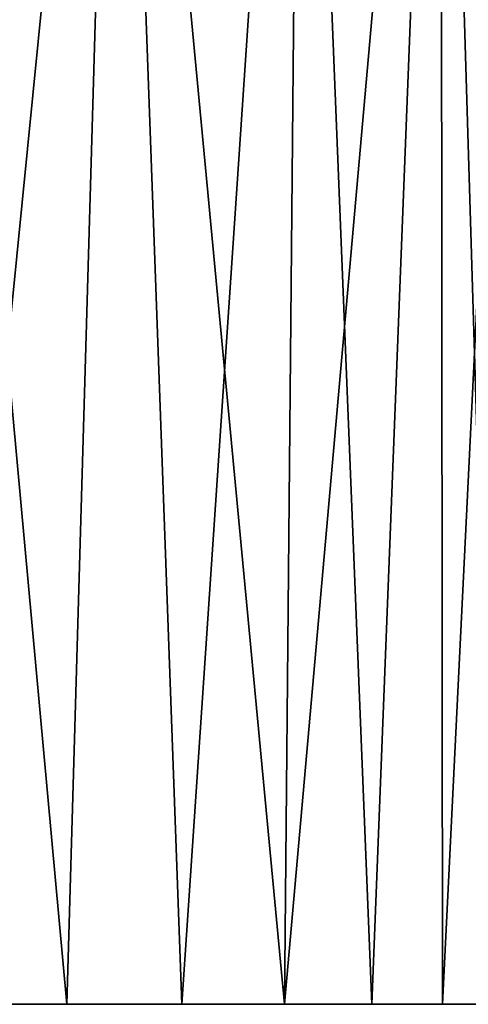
# Model space of a CAD drawing. Header units: millimetres. Extents: x -55 to 125, y -37 to 29.
# Tile 36 of 74: x 47.67 to 53.76, y -12 to 1.39. Entities that reach past the tile are written whole.
import ezdxf

# ---------------------------------------------------------------- set-up
doc = ezdxf.new("R2010")
doc.units = ezdxf.units.MM
doc.header["$LTSCALE"] = 33.374815
for name, color, linetype in [('1', 7, 'CONTINUOUS'), ('23', 7, 'CONTINUOUS'), ('25', 7, 'CONTINUOUS')]:
    doc.layers.add(name, color=color, linetype=linetype)

msp = doc.modelspace()

# ---------------------------------------------------------------- linework, layer by layer
at = {"layer": '1', "color": 250, "linetype": 'Continuous', "true_color": 0x2f3335}
for points in [[(46.611, -12, -54.114), (48.305, -12, -53.412), (46.611, -12, 54.114), (46.611, -12, -54.114)], [(46.611, -12, 54.114), (48.305, -12, -53.412), (48.305, -12, 53.412), (46.611, -12, 54.114)], [(48.305, -12, -53.412), (49.869, -12, -52.454), (48.305, -12, 53.412), (48.305, -12, -53.412)], [(48.305, -12, 53.412), (49.869, -12, -52.454), (49.869, -12, 52.454), (48.305, -12, 53.412)], [(49.869, -12, 52.454), (51.263, -12, -51.263), (51.263, -12, 51.263), (49.869, -12, 52.454)], [(49.869, -12, -52.454), (51.263, -12, -51.263), (49.869, -12, 52.454), (49.869, -12, -52.454)], [(51.263, -12, -51.263), (52.454, -12, -49.869), (51.263, -12, 51.263), (51.263, -12, -51.263)], [(51.263, -12, 51.263), (52.454, -12, -49.869), (52.454, -12, 49.869), (51.263, -12, 51.263)], [(52.454, -12, -49.869), (53.412, -12, -48.305), (52.454, -12, 49.869), (52.454, -12, -49.869)], [(52.454, -12, 49.869), (53.412, -12, -48.305), (53.412, -12, 48.305), (52.454, -12, 49.869)], [(53.412, -12, -48.305), (54.114, -12, -46.611), (53.412, -12, 48.305), (53.412, -12, -48.305)], [(53.412, -12, 48.305), (54.114, -12, -46.611), (54.114, -12, 46.611), (53.412, -12, 48.305)]]:
    msp.add_3dface(points, dxfattribs=at)
at = {"layer": '23', "color": 250, "linetype": 'Continuous', "true_color": 0x2f3335}
for points in [[(46.611, -12, -54.114), (46.106, 12, -54.591), (49, 12, -53.392), (46.611, -12, -54.114)], [(48.305, -12, -53.412), (46.611, -12, -54.114), (49, 12, -53.392), (48.305, -12, -53.412)], [(49.869, -12, -52.454), (48.305, -12, -53.412), (49, 12, -53.392), (49.869, -12, -52.454)], [(49.869, -12, -52.454), (49, 12, -53.392), (51.485, 12, -51.485), (49.869, -12, -52.454)], [(51.263, -12, -51.263), (49.869, -12, -52.454), (51.485, 12, -51.485), (51.263, -12, -51.263)], [(52.454, -12, -49.869), (51.263, -12, -51.263), (53.392, 12, -49), (52.454, -12, -49.869)], [(51.263, -12, -51.263), (51.485, 12, -51.485), (53.392, 12, -49), (51.263, -12, -51.263)], [(53.412, -12, -48.305), (52.454, -12, -49.869), (53.392, 12, -49), (53.412, -12, -48.305)], [(53.412, -12, -48.305), (53.392, 12, -49), (54.591, 12, -46.106), (53.412, -12, -48.305)], [(54.114, -12, -46.611), (53.412, -12, -48.305), (54.591, 12, -46.106), (54.114, -12, -46.611)]]:
    msp.add_3dface(points, dxfattribs=at)
at = {"layer": '25', "color": 250, "linetype": 'Continuous', "true_color": 0x2f3335}
for points in [[(46.611, -12, 54.114), (48.305, -12, 53.412), (46.106, 12, 54.591), (46.611, -12, 54.114)], [(48.305, -12, 53.412), (49, 12, 53.392), (46.106, 12, 54.591), (48.305, -12, 53.412)], [(48.305, -12, 53.412), (49.869, -12, 52.454), (49, 12, 53.392), (48.305, -12, 53.412)], [(51.263, -12, 51.263), (51.485, 12, 51.485), (49, 12, 53.392), (51.263, -12, 51.263)], [(49.869, -12, 52.454), (51.263, -12, 51.263), (49, 12, 53.392), (49.869, -12, 52.454)], [(51.263, -12, 51.263), (52.454, -12, 49.869), (51.485, 12, 51.485), (51.263, -12, 51.263)], [(52.454, -12, 49.869), (53.392, 12, 49), (51.485, 12, 51.485), (52.454, -12, 49.869)], [(52.454, -12, 49.869), (53.412, -12, 48.305), (53.392, 12, 49), (52.454, -12, 49.869)], [(53.412, -12, 48.305), (54.114, -12, 46.611), (53.392, 12, 49), (53.412, -12, 48.305)], [(54.114, -12, 46.611), (54.591, 12, 46.106), (53.392, 12, 49), (54.114, -12, 46.611)]]:
    msp.add_3dface(points, dxfattribs=at)

doc.saveas('drawing.dxf')
